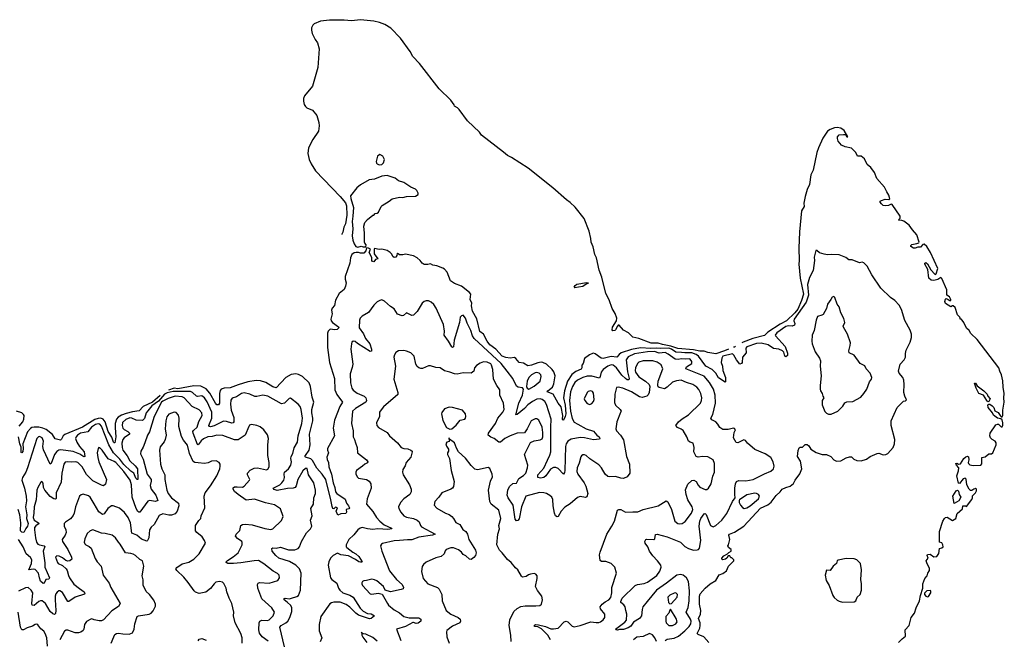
# Model space of a CAD drawing. Extents: x 2220333 to 2384341, y 721037 to 894043.
# Tile 255 of 256: x 2308250 to 2319360, y 883639 to 890635. Entities that reach past the tile are written whole.
import ezdxf

# ---------------------------------------------------------------- set-up
doc = ezdxf.new("R2010")
doc.units = 0

msp = doc.modelspace()

# ---------------------------------------------------------------- linework, layer by layer
at = {"layer": '0CON10XD'}
for points in [[(2316247, 886917), (2316202, 886895), (2316105, 886864), (2316015, 886879), (2315975, 886893), (2315925, 886892), (2315855, 886906), (2315675, 886922), (2315599, 886949), (2315505, 886967), (2315455, 886984), (2315375, 886983), (2315235, 887035), (2315169, 887049), (2315118, 887098), (2315065, 887130), (2315015, 887185), (2315005, 887185), (2314994, 887176), (2314975, 887132), (2314965, 887125), (2314944, 887124), (2314937, 887135), (2314941, 887165), (2314984, 887235), (2314987, 887265), (2314968, 887318), (2314934, 887374), (2314903, 887473), (2314864, 887545), (2314819, 887729), (2314787, 887807), (2314759, 887945), (2314739, 887985), (2314722, 888072), (2314698, 888125), (2314696, 888166), (2314677, 888247), (2314619, 888389), (2314517, 888517), (2314461, 888571), (2314421, 888601), (2314267, 888737), (2313989, 888959), (2313801, 889081), (2313753, 889103), (2313711, 889141), (2313463, 889333), (2313437, 889367), (2313302, 889495), (2313210, 889620), (2313190, 889640), (2313158, 889658), (2313152, 889675), (2313117, 889727), (2312984, 889854), (2312760, 890140), (2312685, 890220), (2312657, 890277), (2312548, 890428), (2312439, 890539), (2312369, 890579), (2312312, 890602), (2312245, 890619), (2312095, 890635), (2311995, 890623), (2311912, 890628), (2311745, 890628), (2311645, 890620), (2311573, 890587), (2311557, 890573), (2311544, 890545), (2311542, 890515), (2311551, 890481), (2311583, 890413), (2311611, 890375), (2311631, 890305), (2311614, 890095), (2311554, 889885), (2311464, 889776), (2311453, 889747), (2311452, 889715), (2311459, 889679), (2311474, 889654), (2311491, 889641), (2311555, 889614), (2311604, 889555), (2311627, 889475), (2311629, 889435), (2311623, 889375), (2311558, 889282), (2311511, 889189), (2311501, 889125), (2311517, 889057), (2311538, 889008), (2311588, 888928), (2311865, 888637), (2311925, 888567), (2311937, 888535), (2311942, 888428), (2311925, 888332), (2311908, 888292), (2311896, 888235), (2311885, 888212), (2311885, 888211)], [(2318168, 883605), (2318208, 883645), (2318247, 883673), (2318242, 883745), (2318288, 883795), (2318308, 883885), (2318347, 883933), (2318364, 883996), (2318405, 884072), (2318416, 884135), (2318440, 884215), (2318439, 884265), (2318464, 884326), (2318490, 884355), (2318497, 884385), (2318517, 884415), (2318517, 884437), (2318485, 884502), (2318478, 884525), (2318500, 884555), (2318491, 884585), (2318494, 884595), (2318525, 884600), (2318565, 884572), (2318597, 884573), (2318620, 884610), (2318630, 884665), (2318657, 884673), (2318670, 884685), (2318668, 884705), (2318655, 884728), (2318630, 884735), (2318628, 884855), (2318668, 884975), (2318684, 885005), (2318695, 885015), (2318715, 885017), (2318775, 884981), (2318812, 885005), (2318829, 885061), (2318888, 885112), (2318892, 885145), (2318923, 885147), (2318935, 885140), (2318995, 885216), (2319002, 885235), (2319001, 885259), (2319035, 885293), (2319045, 885315), (2319046, 885335), (2319035, 885341), (2319015, 885336), (2318992, 885318), (2318980, 885320), (2318965, 885334), (2318937, 885385), (2318928, 885448), (2318920, 885460), (2318897, 885453), (2318855, 885400), (2318845, 885402), (2318824, 885486), (2318843, 885543), (2318846, 885576), (2318820, 885605), (2318812, 885625), (2318825, 885627), (2318845, 885618), (2318865, 885620), (2318905, 885682), (2318925, 885700), (2318945, 885708), (2318955, 885700), (2318959, 885665), (2318951, 885635), (2318955, 885623), (2318970, 885610), (2319007, 885603), (2319094, 885606), (2319108, 885622), (2319107, 885693), (2319145, 885699), (2319184, 885735), (2319215, 885735), (2319230, 885745), (2319268, 885835), (2319269, 885859), (2319258, 885878), (2319225, 885897), (2319206, 885915), (2319198, 885935), (2319199, 885965), (2319265, 886061), (2319285, 886070), (2319295, 886068), (2319325, 886038), (2319335, 886040), (2319343, 886057), (2319344, 886085), (2319335, 886116), (2319320, 886130), (2319285, 886138), (2319240, 886170), (2319227, 886197), (2319179, 886255), (2319174, 886286), (2319184, 886296), (2319195, 886295), (2319225, 886275), (2319241, 886255), (2319255, 886220), (2319290, 886200), (2319312, 886165), (2319325, 886150), (2319335, 886150), (2319342, 886165), (2319343, 886227), (2319360, 886315), (2319355, 886365), (2319358, 886415), (2319347, 886485), (2319345, 886559), (2319330, 886625), (2319309, 886665), (2319297, 886705), (2319055, 887025), (2318982, 887092), (2318962, 887125), (2318932, 887152), (2318905, 887218), (2318875, 887257), (2318865, 887250), (2318860, 887275), (2318832, 887302), (2318805, 887386), (2318785, 887406), (2318775, 887406), (2318755, 887394), (2318695, 887429), (2318688, 887452), (2318695, 887480), (2318705, 887488), (2318726, 887476), (2318745, 887464), (2318755, 887464), (2318757, 887475), (2318742, 887505), (2318713, 887525), (2318713, 887585), (2318655, 887714), (2318645, 887723), (2318609, 887701), (2318565, 887690), (2318534, 887695), (2318508, 887715), (2318496, 887816), (2318463, 887875), (2318462, 887888), (2318475, 887892), (2318495, 887878), (2318531, 887811), (2318575, 887762), (2318585, 887760), (2318593, 887767), (2318612, 887825), (2318529, 888005), (2318485, 888073), (2318455, 888100), (2318442, 888098), (2318415, 888068), (2318384, 888066), (2318355, 888056), (2318335, 888056), (2318306, 888075), (2318304, 888085), (2318315, 888098), (2318375, 888108), (2318394, 888115), (2318400, 888125), (2318373, 888205), (2318325, 888261), (2318285, 888314), (2318225, 888360), (2318205, 888369), (2318170, 888370), (2318168, 888375), (2318186, 888394), (2318185, 888415), (2318095, 888549), (2318085, 888552), (2318053, 888537), (2318015, 888534), (2317995, 888539), (2317974, 888555), (2317961, 888575), (2317961, 888585), (2317973, 888595), (2318015, 888609), (2318056, 888604), (2318067, 888613), (2318058, 888655), (2318033, 888693), (2318009, 888745), (2317922, 888842), (2317895, 888911), (2317855, 888968), (2317812, 889002), (2317784, 889065), (2317745, 889094), (2317705, 889094), (2317684, 889134), (2317635, 889185), (2317565, 889198), (2317525, 889218), (2317487, 889265), (2317477, 889295), (2317479, 889311), (2317495, 889334), (2317545, 889338), (2317568, 889338), (2317585, 889312), (2317595, 889312), (2317552, 889385), (2317515, 889409), (2317475, 889419), (2317443, 889415), (2317394, 889396), (2317367, 889375), (2317311, 889299), (2317262, 889188), (2317243, 889137), (2317205, 888935), (2317179, 888885), (2317162, 888775), (2317135, 888717), (2317113, 888637), (2317099, 888565), (2317103, 888525), (2317073, 888477), (2317050, 888240), (2317042, 888055), (2317046, 887915), (2317040, 887875), (2317058, 887715), (2317093, 887535), (2317073, 887465), (2317029, 887365), (2316995, 887324), (2316902, 887235), (2316832, 887198), (2316692, 887108), (2316655, 887068), (2316524, 887036), (2316415, 886993), (2316397, 886987)], [(2312305, 888998), (2312335, 889002), (2312355, 889020), (2312368, 889055), (2312348, 889095), (2312315, 889112), (2312288, 889095), (2312274, 889034), (2312278, 889015), (2312285, 889008), (2312305, 888998)], [(2312065, 888066), (2312105, 888078), (2312125, 888070), (2312155, 888070), (2312160, 888095), (2312143, 888113), (2312140, 888125), (2312142, 888225), (2312133, 888303), (2312144, 888346), (2312175, 888380), (2312235, 888430), (2312245, 888430), (2312263, 888447), (2312285, 888450), (2312299, 888461), (2312328, 888525), (2312341, 888539), (2312420, 888585), (2312455, 888612), (2312535, 888630), (2312575, 888628), (2312615, 888640), (2312716, 888644), (2312745, 888660), (2312747, 888677), (2312732, 888705), (2312715, 888722), (2312664, 888744), (2312585, 888798), (2312525, 888816), (2312487, 888847), (2312395, 888877), (2312335, 888870), (2312255, 888836), (2312195, 888828), (2312095, 888769), (2312055, 888738), (2311983, 888645), (2311985, 888615), (2312016, 888516), (2312010, 888415), (2312003, 888355), (2312008, 888275), (2312002, 888195), (2312009, 888145), (2312025, 888103), (2312045, 888076), (2312065, 888066)], [(2316028, 883605), (2315969, 883669), (2315907, 883695), (2315896, 883705), (2315924, 883765), (2315930, 883795), (2315928, 883825), (2315908, 883875), (2315931, 883925), (2315937, 883965), (2315922, 884035), (2315920, 884125), (2315929, 884151), (2315984, 884216), (2316040, 884265), (2316105, 884302), (2316144, 884366), (2316185, 884382), (2316225, 884413), (2316248, 884465), (2316310, 884525), (2316310, 884535), (2316285, 884560), (2316275, 884560), (2316265, 884580), (2316245, 884580), (2316228, 884555), (2316214, 884546), (2316185, 884537), (2316173, 884543), (2316173, 884555), (2316195, 884582), (2316237, 884603), (2316251, 884619), (2316278, 884635), (2316280, 884655), (2316250, 884675), (2316242, 884695), (2316248, 884705), (2316262, 884765), (2316252, 884815), (2316260, 884825), (2316315, 884849), (2316422, 884918), (2316611, 885119), (2316691, 885159), (2316731, 885189), (2316785, 885264), (2316831, 885305), (2316854, 885335), (2316895, 885355), (2316945, 885368), (2316981, 885399), (2316999, 885435), (2317053, 885507), (2317076, 885565), (2317059, 885649), (2317026, 885705), (2317035, 885770), (2317045, 885800), (2317055, 885810), (2317085, 885810), (2317113, 885837), (2317135, 885838), (2317155, 885822), (2317178, 885788), (2317237, 885747), (2317305, 885727), (2317355, 885727), (2317403, 885703), (2317435, 885665), (2317465, 885652), (2317516, 885654), (2317575, 885690), (2317615, 885700), (2317635, 885700), (2317664, 885674), (2317695, 885657), (2317745, 885654), (2317805, 885674), (2317845, 885704), (2317925, 885736), (2317945, 885740), (2317995, 885723), (2318024, 885726), (2318045, 885738), (2318108, 885805), (2318123, 885847), (2318124, 885895), (2318084, 886054), (2318082, 886105), (2318152, 886255), (2318222, 886328), (2318245, 886332), (2318257, 886345), (2318238, 886385), (2318226, 886426), (2318232, 886515), (2318226, 886566), (2318216, 886596), (2318174, 886645), (2318166, 886665), (2318187, 886745), (2318229, 886795), (2318244, 886826), (2318247, 886867), (2318252, 886905), (2318297, 886995), (2318312, 887048), (2318314, 887085), (2318299, 887129), (2318238, 887238), (2318202, 887362), (2318172, 887412), (2318124, 887464), (2318075, 887500), (2317966, 887605), (2317864, 887755), (2317814, 887854), (2317775, 887890), (2317755, 887897), (2317725, 887890), (2317645, 887922), (2317605, 887923), (2317571, 887951), (2317495, 887980), (2317415, 887984), (2317365, 887979), (2317326, 887986), (2317274, 888004), (2317245, 888030), (2317235, 888028), (2317229, 888015), (2317216, 887955), (2317218, 887915), (2317202, 887805), (2317162, 887725), (2317139, 887645), (2317149, 887525), (2317125, 887445), (2316990, 887255), (2316984, 887235), (2316996, 887204), (2316993, 887185), (2316965, 887174), (2316925, 887178), (2316895, 887171), (2316795, 887100), (2316776, 887075), (2316777, 887065), (2316887, 886945), (2316915, 886871), (2316912, 886845), (2316895, 886828), (2316885, 886836), (2316872, 886882), (2316857, 886895), (2316815, 886915), (2316755, 886922), (2316695, 886965), (2316615, 886982), (2316565, 886981), (2316455, 886940), (2316445, 886925), (2316449, 886875), (2316406, 886825), (2316402, 886765), (2316395, 886754), (2316375, 886747), (2316338, 886795), (2316309, 886849), (2316295, 886861), (2316185, 886835), (2316172, 886815), (2316167, 886765), (2316179, 886725), (2316184, 886674), (2316216, 886595), (2316215, 886545), (2316209, 886541), (2316135, 886593), (2316104, 886644), (2316065, 886685), (2315991, 886725), (2315908, 886835), (2315885, 886855), (2315835, 886874), (2315755, 886872), (2315718, 886878), (2315655, 886882), (2315606, 886916), (2315575, 886926), (2315485, 886922), (2315435, 886928), (2315373, 886923), (2315255, 886930), (2315155, 886912), (2315038, 886872), (2315014, 886856), (2314990, 886825), (2314925, 886834), (2314835, 886808), (2314813, 886813), (2314745, 886863), (2314725, 886870), (2314713, 886867), (2314679, 886851), (2314625, 886809), (2314607, 886753), (2314594, 886735), (2314593, 886705), (2314585, 886688), (2314525, 886664), (2314482, 886628), (2314430, 886555), (2314397, 886445), (2314385, 886365), (2314405, 886283), (2314414, 886185), (2314405, 886155), (2314385, 886112), (2314380, 886115), (2314374, 886125), (2314379, 886165), (2314360, 886265), (2314325, 886306), (2314269, 886409), (2314204, 886435), (2314209, 886445), (2314264, 886485), (2314279, 886525), (2314291, 886615), (2314279, 886659), (2314257, 886687), (2314195, 886745), (2314155, 886766), (2314135, 886769), (2314095, 886762), (2314025, 886733), (2313985, 886728), (2313935, 886756), (2313885, 886764), (2313850, 886810), (2313835, 886821), (2313785, 886813), (2313735, 886820), (2313694, 886835), (2313624, 886914), (2313555, 886965), (2313527, 887005), (2313485, 887084), (2313443, 887115), (2313408, 887258), (2313358, 887345), (2313350, 887405), (2313354, 887435), (2313334, 887475), (2313339, 887535), (2313327, 887555), (2313235, 887628), (2313155, 887658), (2313110, 887685), (2313074, 887784), (2313045, 887819), (2313025, 887831), (2312956, 887856), (2312913, 887863), (2312885, 887880), (2312855, 887870), (2312813, 887873), (2312790, 887885), (2312768, 887918), (2312735, 887947), (2312695, 887970), (2312605, 887988), (2312575, 887980), (2312535, 887982), (2312522, 887992), (2312515, 888000), (2312510, 887995), (2312507, 887973), (2312496, 887954), (2312475, 887950), (2312461, 887961), (2312448, 887988), (2312432, 888005), (2312395, 888028), (2312335, 888043), (2312305, 888040), (2312255, 888050), (2312250, 888045), (2312251, 887991), (2312290, 887935), (2312265, 887928), (2312245, 887902), (2312225, 887910), (2312222, 887952), (2312192, 888005), (2312210, 888045), (2312187, 888057), (2312162, 888058), (2312157, 888025), (2312132, 887998), (2312095, 887998), (2312075, 888007), (2312047, 888007), (2312025, 888003), (2311997, 887985), (2311983, 887947), (2311976, 887885), (2311922, 887735), (2311922, 887705), (2311934, 887664), (2311928, 887625), (2311910, 887590), (2311855, 887542), (2311813, 887467), (2311802, 887408), (2311775, 887377), (2311767, 887355), (2311775, 887315), (2311763, 887255), (2311765, 887235), (2311781, 887215), (2311846, 887166)], [(2314515, 887608), (2314508, 887615), (2314518, 887635), (2314535, 887650), (2314645, 887667), (2314670, 887665), (2314662, 887655), (2314642, 887648), (2314605, 887622), (2314555, 887614), (2314515, 887608)], [(2315535, 883627), (2315555, 883640), (2315635, 883653), (2315685, 883675), (2315757, 883735), (2315805, 883785), (2315825, 883815), (2315827, 883845), (2315820, 883865), (2315771, 883945), (2315792, 883998), (2315803, 884075), (2315807, 884185), (2315795, 884291), (2315775, 884332), (2315735, 884364), (2315705, 884371), (2315665, 884363), (2315548, 884272), (2315434, 884196), (2315331, 884065), (2315283, 884005), (2315273, 883975), (2315266, 883905), (2315245, 883874), (2315177, 883833), (2315145, 883789), (2315115, 883768), (2315065, 883751), (2315019, 883751), (2314995, 883744), (2314980, 883745), (2314973, 883755), (2315079, 883831), (2315096, 883855), (2315102, 883925), (2315088, 883965), (2315084, 884005), (2315069, 884029), (2315035, 884055), (2315032, 884065), (2315048, 884102), (2315194, 884246), (2315222, 884258), (2315295, 884269), (2315335, 884285), (2315439, 884361), (2315473, 884407), (2315488, 884455), (2315483, 884475), (2315448, 884525), (2315393, 884583), (2315357, 884635), (2315338, 884685), (2315308, 884725), (2315306, 884745), (2315315, 884766), (2315325, 884770), (2315405, 884766), (2315416, 884775), (2315425, 884823), (2315445, 884828), (2315555, 884797), (2315705, 884738), (2315756, 884686), (2315795, 884663), (2315855, 884645), (2315895, 884648), (2315911, 884655), (2315921, 884669), (2315935, 884755), (2315919, 884915), (2315923, 884975), (2315935, 885003), (2315975, 885056), (2315985, 885061), (2315995, 885049), (2316045, 884926), (2316075, 884908), (2316105, 884925), (2316172, 884985), (2316228, 885058), (2316292, 885195), (2316324, 885235), (2316318, 885275), (2316321, 885345), (2316328, 885395), (2316340, 885420), (2316365, 885434), (2316445, 885430), (2316525, 885443), (2316655, 885508), (2316725, 885536), (2316756, 885564), (2316763, 885595), (2316751, 885645), (2316725, 885691), (2316662, 885732), (2316545, 885784), (2316464, 885855), (2316441, 885885), (2316420, 885890), (2316355, 885856), (2316335, 885860), (2316304, 885915), (2316311, 885975), (2316327, 886005), (2316315, 886020), (2316305, 886022), (2316243, 886007), (2316185, 886010), (2316150, 886030), (2316127, 886067), (2316106, 886095), (2316059, 886119), (2316049, 886135), (2316072, 886178), (2316100, 886305), (2316097, 886397), (2316079, 886465), (2316035, 886538), (2315975, 886609), (2315766, 886695), (2315774, 886715), (2315835, 886755), (2315836, 886775), (2315815, 886802), (2315805, 886806), (2315765, 886802), (2315715, 886807), (2315682, 886798), (2315645, 886801), (2315569, 886859), (2315535, 886876), (2315465, 886871), (2315415, 886887), (2315335, 886885), (2315188, 886862), (2315115, 886827), (2315094, 886795), (2315109, 886659), (2315126, 886585), (2315122, 886568), (2315105, 886570), (2315085, 886584), (2315045, 886623), (2314985, 886703), (2314945, 886735), (2314925, 886740), (2314885, 886725), (2314835, 886686), (2314813, 886655), (2314802, 886605), (2314792, 886588), (2314705, 886609), (2314655, 886612), (2314606, 886595), (2314545, 886564), (2314515, 886538), (2314489, 886495), (2314464, 886435), (2314454, 886336), (2314466, 886215), (2314484, 886134), (2314505, 886090), (2314549, 886069), (2314644, 886015), (2314725, 885989), (2314761, 885945), (2314787, 885925), (2314796, 885905), (2314792, 885898), (2314725, 885892), (2314624, 885914), (2314576, 885916), (2314472, 885898), (2314435, 885877), (2314415, 885845), (2314408, 885815), (2314402, 885545), (2314398, 885522), (2314385, 885502), (2314325, 885567), (2314299, 885579), (2314275, 885581), (2314241, 885559), (2314186, 885484), (2314165, 885467), (2314127, 885457), (2314098, 885468), (2314098, 885495), (2314165, 885573), (2314207, 885663), (2314233, 885717), (2314244, 885756), (2314243, 886035), (2314249, 886125), (2314195, 886292), (2314174, 886325), (2314145, 886348), (2314125, 886356), (2314085, 886352), (2314035, 886325), (2313985, 886285), (2313948, 886245), (2313865, 886179), (2313850, 886175), (2313883, 886305), (2313922, 886395), (2313936, 886465), (2313925, 886478), (2313875, 886486), (2313855, 886496), (2313813, 886585), (2313750, 886665), (2313684, 886755), (2313379, 887035), (2313361, 887065), (2313342, 887125), (2313299, 887209), (2313279, 887265), (2313255, 887300), (2313235, 887293), (2313222, 887275), (2313212, 887215), (2313154, 887016), (2313147, 886943), (2313135, 886934), (2313125, 886940), (2313090, 887005), (2313039, 887075), (2313043, 887117), (2313033, 887195), (2312949, 887379), (2312925, 887419), (2312895, 887447), (2312865, 887460), (2312835, 887460), (2312815, 887453), (2312792, 887435), (2312735, 887340), (2312695, 887298), (2312675, 887294), (2312615, 887327), (2312582, 887295), (2312565, 887291), (2312515, 887312), (2312475, 887372), (2312435, 887396), (2312365, 887458), (2312335, 887471), (2312315, 887466), (2312285, 887448), (2312247, 887413), (2312185, 887329), (2312115, 887289), (2312094, 887266), (2312086, 887244), (2312079, 887155), (2312128, 887088), (2312153, 887035), (2312203, 886975), (2312221, 886915), (2312219, 886891), (2312205, 886888), (2312061, 886981), (2312035, 887000), (2312015, 887006), (2312000, 886995), (2311993, 886975), (2311988, 886915), (2312009, 886745), (2312003, 886707), (2311978, 886635), (2311983, 886535), (2311999, 886475), (2312013, 886453), (2312059, 886419), (2312136, 886386), (2312157, 886365), (2312165, 886335), (2312155, 886315), (2312038, 886245), (2312007, 886215), (2311993, 886077), (2312015, 885995), (2312014, 885925), (2312030, 885895), (2312038, 885858), (2312059, 885805), (2312062, 885745), (2312163, 885665), (2312180, 885645), (2312175, 885633), (2312145, 885618), (2312119, 885595), (2312052, 885545), (2312042, 885525), (2312043, 885507), (2312057, 885475), (2312075, 885457), (2312165, 885442), (2312195, 885425), (2312214, 885395), (2312216, 885345), (2312170, 885225), (2312163, 885165), (2312235, 885082), (2312277, 885015), (2312314, 884974), (2312363, 884933), (2312444, 884895), (2312449, 884885), (2312405, 884879), (2312293, 884887), (2312235, 884881), (2312175, 884887), (2312115, 884900), (2312094, 884895), (2312065, 884875), (2312021, 884819), (2311965, 884767), (2311933, 884705), (2311934, 884685), (2311942, 884675), (2312010, 884625), (2312045, 884605), (2312076, 884576), (2312113, 884515), (2312109, 884511), (2312095, 884509), (2312076, 884515), (2312041, 884541), (2311960, 884580), (2311875, 884594), (2311835, 884612), (2311789, 884585), (2311759, 884555), (2311737, 884515), (2311731, 884475), (2311758, 884335), (2311772, 884315), (2311828, 884275), (2311847, 884215), (2311861, 884195), (2311895, 884165), (2311975, 884137), (2312014, 884114), (2312092, 883992), (2312125, 883956), (2312175, 883932), (2312218, 883928), (2312254, 883905), (2312215, 883874), (2312198, 883872), (2312075, 883911), (2312043, 883933), (2311975, 884003), (2311935, 884034), (2311865, 884057), (2311795, 884060), (2311767, 884053), (2311749, 884041), (2311650, 883895), (2311631, 883805), (2311629, 883735), (2311659, 883655), (2311640, 883610)], [(2317375, 886182), (2317405, 886183), (2317482, 886215), (2317540, 886270), (2317559, 886311), (2317585, 886321), (2317652, 886325), (2317740, 886375), (2317775, 886413), (2317810, 886465), (2317838, 886545), (2317860, 886575), (2317864, 886595), (2317845, 886644), (2317803, 886693), (2317785, 886727), (2317734, 886754), (2317666, 886846), (2317610, 886875), (2317606, 886895), (2317622, 886955), (2317624, 886986), (2317589, 887085), (2317544, 887165), (2317542, 887175), (2317559, 887215), (2317551, 887261), (2317517, 887325), (2317495, 887392), (2317473, 887425), (2317448, 887498), (2317435, 887508), (2317416, 887504), (2317402, 887475), (2317367, 887425), (2317353, 887375), (2317315, 887308), (2317302, 887298), (2317253, 887285), (2317237, 887243), (2317214, 887125), (2317194, 887075), (2317188, 887005), (2317192, 886975), (2317226, 886886), (2317274, 886814), (2317286, 886785), (2317282, 886725), (2317294, 886615), (2317282, 886505), (2317284, 886464), (2317286, 886445), (2317306, 886416), (2317311, 886385), (2317323, 886365), (2317306, 886335), (2317306, 886285), (2317335, 886212), (2317355, 886192), (2317375, 886182)], [(2311846, 887166), (2311853, 887155), (2311833, 887137), (2311805, 887134), (2311755, 887142), (2311731, 887119), (2311724, 887095), (2311724, 886935), (2311748, 886765), (2311803, 886585), (2311808, 886455), (2311829, 886405), (2311891, 886315), (2311861, 886269), (2311804, 886115), (2311787, 886025), (2311801, 885935), (2311725, 885795), (2311724, 885775), (2311736, 885745), (2311717, 885695), (2311721, 885669), (2311735, 885635), (2311740, 885585), (2311770, 885505), (2311786, 885406), (2311805, 885355), (2311814, 885305), (2311830, 885285), (2311922, 885222), (2311937, 885175), (2311962, 885145), (2311971, 885125), (2311965, 885113), (2311934, 885105), (2311939, 885075), (2311930, 885060), (2311874, 885056), (2311842, 885042), (2311821, 885085), (2311838, 885125), (2311815, 885132), (2311795, 885112), (2311785, 885118), (2311775, 885138), (2311762, 885215), (2311704, 885444), (2311665, 885503), (2311605, 885570), (2311555, 885660), (2311535, 885676), (2311474, 885695), (2311469, 885705), (2311475, 885715), (2311515, 885775), (2311527, 885835), (2311521, 885955), (2311557, 886107), (2311559, 886135), (2311547, 886195), (2311547, 886233), (2311570, 886315), (2311552, 886375), (2311533, 886495), (2311515, 886535), (2311443, 886605), (2311395, 886630), (2311365, 886637), (2311312, 886628), (2311253, 886597), (2311145, 886477), (2311105, 886489), (2311029, 886539), (2310968, 886558), (2310919, 886561), (2310825, 886546), (2310716, 886514), (2310625, 886480), (2310557, 886473), (2310525, 886463), (2310513, 886447), (2310505, 886415), (2310506, 886305), (2310494, 886286), (2310475, 886288), (2310458, 886305), (2310397, 886417), (2310356, 886466), (2310295, 886497), (2310215, 886502), (2310035, 886469), (2309995, 886475), (2309931, 886454)], [(2314240, 883635), (2314210, 883685), (2314138, 883758), (2314095, 883781), (2314062, 883785), (2314057, 883795), (2314070, 883805), (2314106, 883804), (2314185, 883783), (2314245, 883758), (2314275, 883756), (2314325, 883766), (2314395, 883836), (2314415, 883846), (2314435, 883836), (2314485, 883786), (2314505, 883781), (2314575, 883795), (2314695, 883837), (2314755, 883830), (2314785, 883830), (2314805, 883838), (2314835, 883861), (2314851, 883885), (2314852, 883925), (2314804, 883985), (2314801, 884005), (2314822, 884035), (2314856, 884064), (2314899, 884085), (2314920, 884110), (2314932, 884165), (2314932, 884225), (2314984, 884385), (2314964, 884454), (2314926, 884496), (2314865, 884516), (2314815, 884518), (2314800, 884530), (2314794, 884594), (2314802, 884625), (2314875, 884825), (2314933, 884915), (2314960, 884975), (2314995, 885097), (2315010, 885105), (2315035, 885106), (2315085, 885076), (2315168, 885078), (2315225, 885080), (2315284, 885106), (2315455, 885146), (2315545, 885204), (2315563, 885193), (2315606, 885106), (2315643, 884973), (2315678, 884948), (2315695, 884942), (2315725, 884946), (2315761, 884969), (2315830, 885065), (2315844, 885105), (2315838, 885135), (2315789, 885215), (2315769, 885275), (2315764, 885326), (2315789, 885391), (2315835, 885433), (2315858, 885438), (2315882, 885422), (2315905, 885378), (2315925, 885358), (2315985, 885330), (2316005, 885330), (2316023, 885345), (2316051, 885395), (2316071, 885481), (2316092, 885525), (2316092, 885625), (2316075, 885664), (2316015, 885698), (2315955, 885702), (2315906, 885696), (2315884, 885704), (2315857, 885755), (2315861, 885805), (2315848, 885855), (2315814, 885864), (2315798, 885878), (2315779, 885925), (2315735, 885997), (2315715, 886012), (2315671, 886031), (2315654, 886054), (2315684, 886095), (2315725, 886130), (2315797, 886173), (2315931, 886305), (2315944, 886335), (2315948, 886365), (2315937, 886415), (2315915, 886458), (2315890, 886485), (2315845, 886518), (2315775, 886537), (2315715, 886564), (2315661, 886559), (2315615, 886542), (2315557, 886485), (2315525, 886469), (2315464, 886484), (2315455, 886490), (2315449, 886509), (2315456, 886555), (2315508, 886695), (2315489, 886739), (2315445, 886769), (2315395, 886783), (2315285, 886785), (2315235, 886767), (2315223, 886755), (2315199, 886705), (2315195, 886675), (2315199, 886655), (2315235, 886601), (2315313, 886555), (2315352, 886515), (2315359, 886495), (2315354, 886425), (2315341, 886399), (2315325, 886385), (2315275, 886368), (2315245, 886378), (2315155, 886435), (2315055, 886475), (2315004, 886486), (2314986, 886484), (2314966, 886406), (2314962, 886312), (2314973, 886283), (2315026, 886235), (2315036, 886215), (2315031, 886199), (2314990, 886095), (2314978, 886015), (2314986, 885995), (2315029, 885945), (2315062, 885892), (2315099, 885705), (2315133, 885615), (2315134, 885515), (2315104, 885475), (2315065, 885456), (2315035, 885458), (2314975, 885479), (2314905, 885474), (2314885, 885478), (2314855, 885505), (2314815, 885574), (2314785, 885611), (2314685, 885678), (2314644, 885714), (2314625, 885722), (2314605, 885721), (2314588, 885712), (2314581, 885699), (2314563, 885627), (2314540, 885575), (2314537, 885535), (2314547, 885505), (2314620, 885405), (2314637, 885367), (2314660, 885285), (2314651, 885249), (2314635, 885240), (2314575, 885250), (2314545, 885240), (2314462, 885168), (2314400, 885130), (2314361, 885085), (2314325, 885027), (2314315, 885022), (2314298, 885035), (2314286, 885065), (2314270, 885145), (2314266, 885216), (2314255, 885244), (2314233, 885263), (2314195, 885285), (2314164, 885294), (2314117, 885297), (2313963, 885257), (2313912, 885135), (2313885, 885000), (2313870, 884980), (2313855, 884976), (2313842, 884995), (2313818, 885155), (2313762, 885235), (2313752, 885268), (2313757, 885325), (2313776, 885364), (2313815, 885398), (2313855, 885401), (2313881, 885455), (2313935, 885489), (2313960, 885515), (2313981, 885575), (2313985, 885605), (2313948, 885725), (2314015, 885860), (2314055, 885880), (2314125, 885890), (2314147, 885903), (2314152, 885925), (2314152, 885975), (2314145, 886036), (2314107, 886115), (2314085, 886129), (2314065, 886129), (2314023, 886107), (2313978, 886015), (2313945, 885971), (2313865, 885966), (2313783, 885937), (2313724, 885905), (2313675, 885864), (2313655, 885866), (2313605, 885908), (2313565, 885920), (2313536, 885945), (2313540, 885965), (2313619, 886075), (2313646, 886135), (2313703, 886205), (2313716, 886235), (2313711, 886305), (2313667, 886395), (2313667, 886455), (2313634, 886504), (2313597, 886575), (2313590, 886685), (2313575, 886735), (2313565, 886749), (2313525, 886769), (2313485, 886771), (2313445, 886756), (2313405, 886731), (2313384, 886705), (2313374, 886665), (2313346, 886644), (2313255, 886648), (2313188, 886632), (2313155, 886635), (2313105, 886656), (2313045, 886669), (2312996, 886706), (2312945, 886708), (2312885, 886726), (2312863, 886727), (2312795, 886696), (2312775, 886696), (2312755, 886706), (2312735, 886721), (2312722, 886745), (2312702, 886835), (2312665, 886873), (2312615, 886894), (2312585, 886899), (2312523, 886897), (2312495, 886877), (2312478, 886852), (2312471, 886825), (2312490, 886725), (2312472, 886575), (2312516, 886425), (2312516, 886405), (2312356, 886264), (2312328, 886232), (2312310, 886205), (2312309, 886155), (2312277, 886085), (2312281, 886055), (2312299, 886029), (2312397, 885975), (2312424, 885935), (2312515, 885856), (2312554, 885805), (2312585, 885794), (2312630, 885790), (2312665, 885773), (2312678, 885765), (2312678, 885755), (2312662, 885695), (2312613, 885635), (2312601, 885599), (2312574, 885555), (2312569, 885525), (2312577, 885497), (2312648, 885385), (2312668, 885335), (2312669, 885305), (2312651, 885275), (2312586, 885225), (2312547, 885185), (2312524, 885135), (2312528, 885118), (2312551, 885075), (2312584, 885034), (2312615, 885019), (2312695, 885002), (2312734, 884984), (2312756, 884965), (2312773, 884925), (2312785, 884911), (2312937, 884825), (2312908, 884815), (2312755, 884791), (2312675, 884762), (2312625, 884764), (2312535, 884756), (2312475, 884753), (2312345, 884720), (2312333, 884715), (2312320, 884695), (2312338, 884635), (2312425, 884412), (2312504, 884314), (2312565, 884258), (2312580, 884225), (2312579, 884211), (2312555, 884200), (2312435, 884174), (2312374, 884194), (2312355, 884236), (2312281, 884301), (2312255, 884312), (2312225, 884318), (2312165, 884302), (2312135, 884301), (2312118, 884292), (2312112, 884278), (2312110, 884265), (2312118, 884245), (2312204, 884154), (2312225, 884150), (2312295, 884162), (2312339, 884149), (2312402, 884042), (2312413, 884023), (2312475, 883973), (2312535, 883938), (2312584, 883895), (2312645, 883880), (2312755, 883880), (2312775, 883865), (2312778, 883845), (2312745, 883822), (2312725, 883816), (2312695, 883830), (2312685, 883828), (2312605, 883783), (2312502, 883755), (2312551, 883625)], [(2316326, 886946), (2316315, 886939), (2316303, 886936)], [(2313995, 886464), (2314055, 886497), (2314123, 886555), (2314135, 886605), (2314130, 886625), (2314112, 886645), (2314085, 886652), (2314065, 886647), (2314025, 886625), (2313995, 886595), (2313976, 886555), (2313969, 886495), (2313976, 886476), (2313995, 886464)], [(2314685, 886292), (2314705, 886302), (2314725, 886323), (2314734, 886346), (2314725, 886417), (2314715, 886436), (2314695, 886446), (2314665, 886438), (2314653, 886427), (2314621, 886355), (2314626, 886335), (2314652, 886302), (2314685, 886292)], [(2319175, 886322), (2319164, 886334), (2319126, 886396), (2319071, 886415), (2319042, 886475), (2319025, 886530), (2319035, 886532), (2319053, 886503), (2319128, 886445), (2319165, 886408), (2319175, 886385), (2319202, 886355), (2319185, 886324), (2319175, 886322)], [(2311141, 884585), (2311100, 884635), (2311096, 884664), (2311105, 884674), (2311145, 884668), (2311195, 884678), (2311285, 884649), (2311355, 884650), (2311393, 884665), (2311408, 884685), (2311430, 884745), (2311485, 884841), (2311532, 884885), (2311546, 884915), (2311531, 884985), (2311552, 885035), (2311534, 885115), (2311566, 885165), (2311571, 885235), (2311588, 885285), (2311590, 885325), (2311570, 885405), (2311508, 885495), (2311495, 885566), (2311475, 885569), (2311445, 885540), (2311388, 885445), (2311369, 885371), (2311357, 885353), (2311335, 885345), (2311271, 885341), (2311155, 885318), (2311120, 885330), (2311109, 885345), (2311185, 885384), (2311209, 885405), (2311229, 885435), (2311240, 885465), (2311235, 885505), (2311238, 885525), (2311285, 885565), (2311308, 885605), (2311318, 885645), (2311309, 885679), (2311312, 885705), (2311331, 885739), (2311347, 885803), (2311384, 885866), (2311393, 885935), (2311434, 886075), (2311440, 886135), (2311428, 886235), (2311416, 886266), (2311394, 886295), (2311305, 886361), (2311291, 886359), (2311238, 886305), (2311205, 886297), (2311049, 886385), (2310993, 886397), (2310925, 886380), (2310905, 886381), (2310849, 886409), (2310785, 886423), (2310755, 886415), (2310695, 886378), (2310649, 886361), (2310631, 886339), (2310628, 886295), (2310638, 886225), (2310665, 886145), (2310665, 886095), (2310658, 886082), (2310645, 886078), (2310585, 886099), (2310549, 886101), (2310445, 886048), (2310405, 886038), (2310391, 886041), (2310383, 886055), (2310417, 886135), (2310417, 886205), (2310365, 886322), (2310335, 886367), (2310305, 886389), (2310255, 886382), (2310245, 886386), (2310199, 886425), (2310176, 886436), (2310069, 886439), (2309984, 886436), (2309915, 886423), (2309885, 886408), (2309815, 886328), (2309743, 886275), (2309695, 886220), (2309679, 886195), (2309657, 886133), (2309635, 886110), (2309565, 886112), (2309517, 886137), (2309495, 886139), (2309448, 886122), (2309412, 886088), (2309407, 886055), (2309416, 886025), (2309429, 886009), (2309472, 885985), (2309489, 885965), (2309488, 885955), (2309430, 885915), (2309413, 885895), (2309402, 885855), (2309406, 885805), (2309416, 885775), (2309462, 885712), (2309494, 885655), (2309555, 885597), (2309578, 885565), (2309585, 885445), (2309575, 885442), (2309560, 885460), (2309537, 885517), (2309505, 885537), (2309424, 885614), (2309379, 885675), (2309309, 885745), (2309256, 885835), (2309172, 886045), (2309155, 886068), (2309135, 886072), (2309105, 886064), (2309062, 886035), (2309020, 885980), (2308935, 885966), (2308903, 885945), (2308886, 885925), (2308881, 885905), (2308894, 885865), (2308926, 885815), (2308977, 885755), (2308985, 885702), (2308975, 885699), (2308929, 885729), (2308855, 885760), (2308715, 885779), (2308694, 885776), (2308669, 885761), (2308645, 885727), (2308605, 885626), (2308595, 885616), (2308519, 885779), (2308513, 885815), (2308519, 885875), (2308505, 885915), (2308475, 885931), (2308461, 885925), (2308443, 885905), (2308339, 885575), (2308319, 885525), (2308283, 885465), (2308274, 885435), (2308304, 885345), (2308324, 885256), (2308326, 885204), (2308315, 885135), (2308332, 885045), (2308328, 885005), (2308347, 884945), (2308338, 884915), (2308318, 884892), (2308296, 884844), (2308275, 884850), (2308260, 884865), (2308265, 884955), (2308252, 885045), (2308232, 885105)], [(2311055, 883618), (2310988, 883668), (2310957, 883707), (2310949, 883745), (2310953, 883827), (2310961, 883845), (2310984, 883856), (2311045, 883852), (2311065, 883860), (2311110, 883905), (2311124, 883945), (2311094, 883995), (2310982, 884095), (2310936, 884215), (2310932, 884258), (2310940, 884275), (2310958, 884282), (2311065, 884274), (2311162, 884305), (2311182, 884335), (2311178, 884365), (2311161, 884381), (2311110, 884410), (2311005, 884493), (2310945, 884528), (2310897, 884527), (2310745, 884501), (2310663, 884497), (2310598, 884495), (2310582, 884505), (2310582, 884515), (2310595, 884530), (2310660, 884570), (2310715, 884615), (2310759, 884705), (2310762, 884732), (2310756, 884745), (2310709, 884779), (2310687, 884805), (2310693, 884825), (2310735, 884867), (2310746, 884925), (2310765, 884936), (2310795, 884940), (2310875, 884931), (2311015, 884890), (2311085, 884879), (2311105, 884886), (2311205, 884980), (2311222, 885025), (2311195, 885112), (2311127, 885157), (2311025, 885181), (2310901, 885221), (2310805, 885210), (2310716, 885276), (2310675, 885309), (2310660, 885335), (2310659, 885351), (2310675, 885359), (2310705, 885361), (2310765, 885357), (2310783, 885367), (2310843, 885435), (2310847, 885445), (2310822, 885495), (2310820, 885515), (2310850, 885550), (2310895, 885572), (2310935, 885576), (2311036, 885554), (2311050, 885560), (2311064, 885585), (2311064, 885635), (2311051, 885715), (2311050, 885835), (2311056, 885905), (2311048, 885948), (2311006, 886005), (2310965, 886038), (2310925, 886054), (2310865, 886064), (2310844, 886056), (2310835, 886043), (2310794, 885946), (2310715, 885893), (2310675, 885893), (2310541, 885941), (2310475, 885944), (2310421, 885929), (2310375, 885924), (2310325, 885901), (2310299, 885881), (2310265, 885836), (2310255, 885839), (2310208, 885965), (2310205, 885985), (2310212, 885998), (2310254, 886035), (2310270, 886100), (2310310, 886165), (2310307, 886195), (2310275, 886230), (2310196, 886266), (2310105, 886367), (2310085, 886376), (2310005, 886384), (2309925, 886359), (2309865, 886328), (2309852, 886315), (2309766, 886155), (2309717, 885983), (2309694, 885945), (2309661, 885859), (2309642, 885808), (2309617, 885765), (2309614, 885735), (2309645, 885675), (2309690, 885505), (2309733, 885443), (2309735, 885425), (2309723, 885375), (2309733, 885335), (2309785, 885265), (2309810, 885205), (2309783, 885197), (2309715, 885205), (2309695, 885199), (2309605, 885076), (2309595, 885076), (2309585, 885084), (2309566, 885115), (2309518, 885245), (2309512, 885385), (2309496, 885436), (2309427, 885535), (2309335, 885635), (2309315, 885647), (2309248, 885678), (2309181, 885775), (2309155, 885800), (2309145, 885804), (2309135, 885793), (2309124, 885745), (2309131, 885691), (2309145, 885644), (2309231, 885445), (2309220, 885390), (2309195, 885374), (2309175, 885378), (2309075, 885430), (2309005, 885500), (2308955, 885585), (2308905, 885634), (2308885, 885642), (2308835, 885640), (2308795, 885645), (2308765, 885638), (2308749, 885615), (2308727, 885515), (2308717, 885415), (2308661, 885295), (2308661, 885229), (2308655, 885222), (2308635, 885225), (2308595, 885252), (2308534, 885325), (2308521, 885355), (2308514, 885404), (2308505, 885417), (2308495, 885420), (2308490, 885415), (2308455, 885355), (2308443, 885325), (2308442, 885265), (2308435, 885215), (2308413, 885135), (2308411, 885065), (2308402, 885015), (2308415, 884986), (2308464, 884955), (2308469, 884945), (2308431, 884919), (2308418, 884902), (2308416, 884875), (2308427, 884785), (2308442, 884735), (2308454, 884714), (2308474, 884705), (2308526, 884696), (2308536, 884686), (2308514, 884635), (2308533, 884503), (2308534, 884455), (2308587, 884335), (2308580, 884320), (2308545, 884314), (2308525, 884275), (2308515, 884270), (2308486, 884295), (2308474, 884334), (2308462, 884385), (2308425, 884427), (2308405, 884433), (2308352, 884425), (2308385, 884495), (2308388, 884535), (2308373, 884563), (2308325, 884605), (2308289, 884685), (2308236, 884765)], [(2309834, 886392), (2309749, 886315), (2309642, 886268), (2309600, 886220), (2309524, 886206), (2309452, 886188), (2309401, 886169), (2309363, 886147), (2309343, 886125), (2309326, 886075), (2309326, 886026), (2309337, 885927), (2309323, 885857), (2309315, 885856), (2309309, 885865), (2309291, 885921), (2309248, 885985), (2309216, 886095), (2309193, 886123), (2309165, 886135), (2309135, 886132), (2309100, 886120), (2308958, 886035), (2308759, 885951), (2308742, 885938), (2308722, 885898), (2308711, 885889), (2308651, 885901), (2308621, 885951), (2308549, 886009), (2308513, 886025), (2308466, 886034), (2308415, 886036), (2308389, 886031), (2308371, 886019), (2308339, 885981), (2308286, 885845), (2308291, 885795), (2308285, 885758), (2308275, 885744), (2308269, 885749), (2308267, 885807), (2308251, 885845), (2308238, 885925)], [(2313105, 886013), (2313125, 886014), (2313175, 886058), (2313222, 886115), (2313274, 886126), (2313281, 886135), (2313286, 886155), (2313281, 886185), (2313248, 886228), (2313135, 886258), (2313095, 886259), (2313045, 886240), (2313015, 886202), (2313010, 886185), (2313025, 886110), (2313065, 886030), (2313105, 886013)], [(2308245, 886045), (2308287, 886095), (2308298, 886125), (2308300, 886165), (2308295, 886178), (2308275, 886196), (2308214, 886214)], [(2310150, 884280), (2310102, 884342), (2310023, 884415), (2310014, 884435), (2310025, 884451), (2310085, 884491), (2310159, 884511), (2310216, 884545), (2310275, 884604), (2310347, 884725), (2310336, 884756), (2310310, 884795), (2310250, 884845), (2310236, 884865), (2310236, 884925), (2310270, 884980), (2310293, 885005), (2310299, 885035), (2310340, 885125), (2310331, 885255), (2310342, 885295), (2310405, 885374), (2310474, 885485), (2310508, 885565), (2310513, 885595), (2310512, 885615), (2310502, 885635), (2310466, 885656), (2310415, 885649), (2310377, 885633), (2310335, 885626), (2310265, 885630), (2310225, 885636), (2310208, 885648), (2310167, 885737), (2310143, 885833), (2310099, 885889), (2310078, 885928), (2310048, 886042), (2310051, 886135), (2310041, 886171), (2310015, 886199), (2309995, 886204), (2309935, 886180), (2309910, 886150), (2309898, 886105), (2309892, 886015), (2309902, 885945), (2309893, 885895), (2309882, 885868), (2309837, 885813), (2309829, 885775), (2309838, 885615), (2309853, 885565), (2309888, 885495), (2309890, 885445), (2309911, 885325), (2309926, 885286), (2309965, 885238), (2310044, 885175), (2310047, 885145), (2310029, 885085), (2310005, 885057), (2309965, 885040), (2309935, 885040), (2309865, 885057), (2309825, 885038), (2309766, 884935), (2309735, 884905), (2309716, 884875), (2309706, 884786), (2309694, 884756), (2309685, 884747), (2309625, 884771), (2309571, 884815), (2309517, 884837), (2309499, 884955), (2309475, 885015), (2309432, 885072), (2309375, 885120), (2309307, 885147), (2309285, 885146), (2309245, 885116), (2309205, 885056), (2309185, 885050), (2309145, 885077), (2309089, 885169), (2309045, 885244), (2309025, 885261), (2308965, 885278), (2308945, 885271), (2308926, 885254), (2308879, 885135), (2308867, 885065), (2308854, 885036), (2308825, 884999), (2308767, 884963), (2308752, 884945), (2308751, 884915), (2308772, 884875), (2308775, 884845), (2308765, 884814), (2308729, 884765), (2308734, 884745), (2308792, 884655), (2308836, 884565), (2308838, 884545), (2308815, 884527), (2308795, 884521), (2308770, 884530), (2308735, 884560), (2308695, 884577), (2308670, 884580), (2308656, 884565), (2308676, 884505), (2308685, 884494), (2308732, 884472), (2308775, 884434), (2308787, 884415), (2308800, 884360), (2308813, 884335), (2308863, 884263), (2308924, 884214), (2308978, 884175), (2308986, 884155), (2308981, 884149), (2308876, 884115), (2308805, 884066), (2308795, 884068), (2308735, 884169), (2308705, 884185), (2308694, 884185), (2308675, 884171), (2308659, 884151), (2308651, 884125), (2308649, 884085), (2308658, 883965), (2308655, 883930), (2308645, 883918), (2308625, 883926), (2308594, 883954), (2308543, 884045), (2308505, 884072), (2308485, 884073), (2308465, 884065), (2308415, 884021), (2308393, 884023), (2308387, 884045), (2308400, 884165), (2308381, 884195), (2308345, 884223), (2308315, 884219), (2308238, 884182)], [(2313846, 884446), (2313796, 884505), (2313755, 884539), (2313696, 884616), (2313665, 884645), (2313634, 884705), (2313646, 884825), (2313666, 884885), (2313658, 884925), (2313678, 885005), (2313656, 885096), (2313569, 885165), (2313554, 885194), (2313541, 885325), (2313564, 885425), (2313584, 885475), (2313580, 885505), (2313557, 885567), (2313535, 885580), (2313415, 885554), (2313385, 885562), (2313345, 885600), (2313280, 885685), (2313203, 885755), (2313178, 885798), (2313157, 885857), (2313100, 885900), (2313095, 885910), (2313090, 885905), (2313100, 885900), (2313098, 885872), (2313070, 885865), (2313060, 885845), (2313065, 885820), (2313087, 885785), (2313088, 885765), (2313078, 885745), (2313077, 885727), (2313101, 885681), (2313118, 885545), (2313152, 885422), (2313146, 885365), (2313134, 885346), (2313115, 885335), (2313014, 885295), (2312981, 885245), (2312934, 885196), (2312928, 885155), (2312959, 885119), (2313055, 885062), (2313095, 885048), (2313126, 885026), (2313146, 885005), (2313170, 884960), (2313215, 884936), (2313250, 884880), (2313284, 884855), (2313305, 884827), (2313317, 884765), (2313394, 884645), (2313402, 884615), (2313393, 884587), (2313375, 884563), (2313345, 884542), (2313326, 884546), (2313285, 884583), (2313255, 884597), (2313234, 884625), (2313200, 884650), (2313145, 884673), (2313117, 884673), (2313064, 884655), (2313051, 884639), (2313039, 884605), (2313006, 884574), (2312945, 884559), (2312835, 884509), (2312806, 884485), (2312790, 884460), (2312784, 884404), (2312804, 884325), (2312855, 884264), (2312965, 884226), (2312985, 884207), (2313012, 884145), (2313017, 884075), (2313064, 883965), (2313117, 883925), (2313197, 883887), (2313219, 883865), (2313223, 883845), (2313215, 883824), (2313135, 883789), (2313071, 883739), (2313066, 883724), (2313069, 883669), (2313098, 883595)], [(2316425, 885116), (2316455, 885122), (2316494, 885145), (2316587, 885225), (2316599, 885255), (2316585, 885274), (2316565, 885285), (2316545, 885288), (2316455, 885269), (2316372, 885215), (2316367, 885205), (2316370, 885185), (2316382, 885155), (2316405, 885126), (2316425, 885116)], [(2318795, 885172), (2318781, 885255), (2318818, 885315), (2318832, 885322), (2318842, 885312), (2318850, 885275), (2318868, 885245), (2318846, 885204), (2318795, 885172)], [(2309284, 883595), (2309311, 883669), (2309325, 883694), (2309344, 883706), (2309365, 883709), (2309415, 883700), (2309485, 883698), (2309525, 883714), (2309544, 883755), (2309551, 883815), (2309577, 883895), (2309590, 883905), (2309710, 883925), (2309734, 883936), (2309758, 883962), (2309784, 884015), (2309783, 884035), (2309765, 884082), (2309714, 884144), (2309678, 884178), (2309642, 884252), (2309642, 884312), (2309634, 884355), (2309650, 884465), (2309636, 884525), (2309605, 884541), (2309556, 884585), (2309530, 884600), (2309505, 884609), (2309445, 884614), (2309385, 884712), (2309365, 884735), (2309332, 884785), (2309295, 884816), (2309215, 884834), (2309175, 884836), (2309075, 884874), (2309045, 884865), (2309011, 884835), (2308984, 884775), (2308979, 884735), (2308985, 884717), (2308997, 884705), (2309035, 884689), (2309057, 884667), (2309101, 884551), (2309124, 884514), (2309171, 884465), (2309193, 884363), (2309260, 884275), (2309278, 884225), (2309386, 884045), (2309365, 884009), (2309290, 883960), (2309195, 883858), (2309175, 883849), (2309147, 883847), (2309091, 883861), (2309065, 883870), (2309052, 883868), (2309005, 883840), (2308980, 883805), (2308974, 883755), (2308965, 883738), (2308939, 883721), (2308915, 883712), (2308875, 883711), (2308795, 883744), (2308775, 883742), (2308755, 883731), (2308702, 883635)], [(2311240, 883555), (2311187, 883775), (2311201, 883795), (2311255, 883825), (2311275, 883844), (2311300, 883885), (2311320, 883955), (2311321, 883995), (2311310, 884020), (2311270, 884060), (2311233, 884085), (2311231, 884095), (2311245, 884102), (2311295, 884098), (2311317, 884103), (2311378, 884122), (2311395, 884135), (2311420, 884195), (2311425, 884385), (2311406, 884435), (2311366, 884475), (2311295, 884518), (2311175, 884557), (2311141, 884585)], [(2313796, 883615), (2313792, 883685), (2313773, 883795), (2313782, 883858), (2313827, 883953), (2313865, 883989), (2313905, 884008), (2313955, 884019), (2314075, 884016), (2314118, 884022), (2314137, 884035), (2314149, 884085), (2314141, 884125), (2314092, 884192), (2314072, 884235), (2314090, 884325), (2314088, 884355), (2314076, 884375), (2314055, 884381), (2314014, 884376), (2313992, 884368), (2313965, 884347), (2313925, 884340), (2313911, 884351), (2313873, 884423), (2313846, 884446)], [(2317535, 884060), (2317665, 884063), (2317686, 884075), (2317701, 884115), (2317732, 884145), (2317747, 884195), (2317750, 884265), (2317742, 884315), (2317749, 884425), (2317737, 884495), (2317695, 884536), (2317665, 884548), (2317575, 884551), (2317487, 884533), (2317476, 884525), (2317466, 884494), (2317429, 884465), (2317395, 884418), (2317355, 884420), (2317339, 884365), (2317351, 884305), (2317383, 884245), (2317426, 884135), (2317442, 884112), (2317473, 884083), (2317495, 884070), (2317535, 884060)], [(2310759, 883595), (2310762, 883655), (2310746, 883705), (2310680, 883825), (2310664, 883905), (2310666, 883945), (2310644, 884045), (2310614, 884105), (2310589, 884175), (2310581, 884215), (2310555, 884270), (2310538, 884285), (2310505, 884293), (2310465, 884286), (2310443, 884267), (2310405, 884213), (2310350, 884170), (2310275, 884158), (2310235, 884172), (2310218, 884185), (2310150, 884280)], [(2315585, 884038), (2315605, 884042), (2315670, 884115), (2315671, 884145), (2315655, 884163), (2315635, 884160), (2315585, 884136), (2315564, 884115), (2315570, 884055), (2315585, 884038)], [(2318495, 884118), (2318505, 884122), (2318530, 884165), (2318531, 884185), (2318525, 884192), (2318486, 884185), (2318460, 884160), (2318461, 884145), (2318475, 884125), (2318495, 884118)], [(2308565, 883562), (2308555, 883655), (2308537, 883705), (2308522, 883732), (2308488, 883758), (2308454, 883804), (2308445, 883809), (2308425, 883806), (2308395, 883788), (2308335, 883769), (2308295, 883748), (2308275, 883747), (2308261, 883775), (2308234, 883944)], [(2315615, 883794), (2315655, 883814), (2315668, 883835), (2315658, 883875), (2315595, 883978), (2315585, 883970), (2315574, 883935), (2315541, 883895), (2315541, 883845), (2315546, 883825), (2315575, 883797), (2315615, 883794)], [(2312285, 883618), (2312235, 883661), (2312155, 883698), (2312125, 883700), (2312102, 883718), (2312110, 883710), (2312112, 883685), (2312122, 883665), (2312166, 883605)], [(2315435, 883615), (2315418, 883655), (2315390, 883690), (2315355, 883704), (2315285, 883670), (2315215, 883663), (2315175, 883633)], [(2310266, 883624), (2310275, 883640), (2310305, 883649), (2310355, 883628)]]:
    msp.add_lwpolyline(points, dxfattribs=at)

doc.saveas('drawing.dxf')
